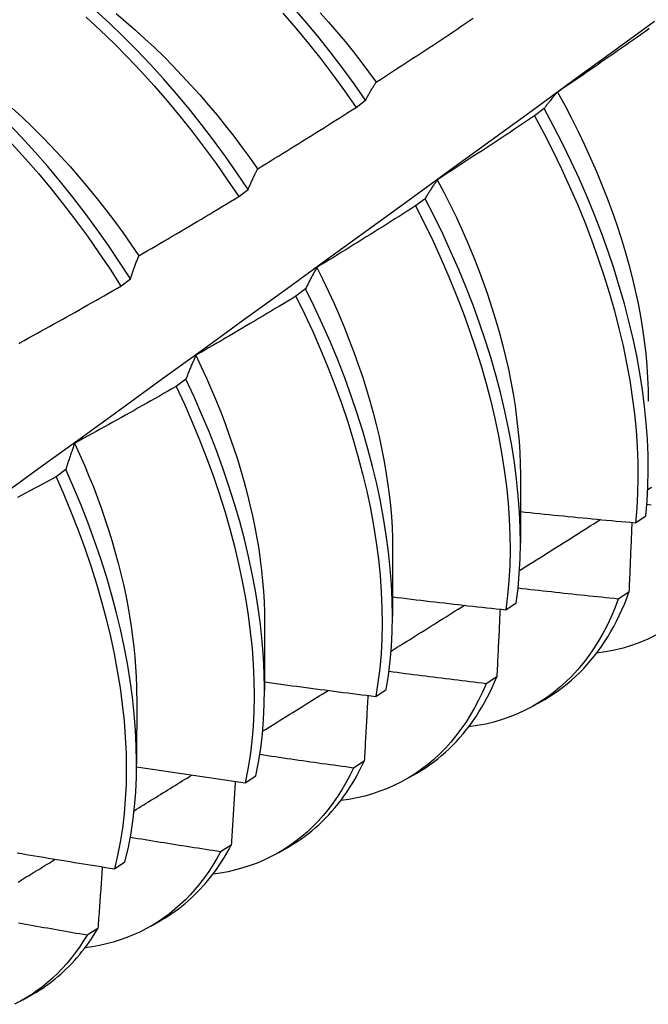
# Model space of a CAD drawing. Header units: inches. Extents: x 22 to 211, y 17 to 128.
# Tile 79 of 91: x 194.472 to 194.643, y 91.019 to 91.287. Entities that reach past the tile are written whole.
import ezdxf

# ---------------------------------------------------------------- set-up
doc = ezdxf.new("R2010")
doc.units = ezdxf.units.IN
doc.header["$MEASUREMENT"] = 0
doc.layers.add('Visible Edges(ANSI)', color=7, linetype='Continuous', lineweight=25)

msp = doc.modelspace()

# ---------------------------------------------------------------- linework, layer by layer
at = {"layer": 'Visible Edges(ANSI)'}
for p, q in [((194.56397, 91.26339), (194.56655, 91.26536)), ((194.61512, 91.26306), (194.61251, 91.26108)), ((194.53203, 91.2391), (194.53461, 91.24106)), ((194.58273, 91.23854), (194.58011, 91.23656)), ((194.5, 91.21475), (194.50259, 91.21672)), ((194.55025, 91.214), (194.54762, 91.21201)), ((194.51767, 91.18943), (194.51503, 91.18745)), ((194.48499, 91.16485), (194.48234, 91.16286)), ((194.60869, 91.16333), (194.60866, 91.14489)), ((194.63996, 91.15036), (194.6428, 91.15228)), ((194.57389, 91.14329), (194.57386, 91.12485)), ((194.6382, 91.13147), (194.6353, 91.1296)), ((194.6047, 91.12668), (194.60755, 91.12859)), ((194.53909, 91.12325), (194.53907, 91.10481)), ((194.60225, 91.10842), (194.59934, 91.10656)), ((194.56932, 91.1031), (194.57218, 91.105)), ((194.50429, 91.10321), (194.50427, 91.08477)), ((194.61251, 91.10069), (194.61532, 91.10231)), ((194.56618, 91.08548), (194.56326, 91.08363)), ((194.53382, 91.07961), (194.53669, 91.0815)), ((194.57771, 91.08065), (194.58053, 91.08227)), ((194.53001, 91.06266), (194.52708, 91.06083)), ((194.54292, 91.06061), (194.54573, 91.06223)), ((194.49821, 91.05622), (194.50109, 91.05811)), ((194.50812, 91.04057), (194.51093, 91.04219)), ((194.49373, 91.03997), (194.4908, 91.03814)), ((194.47332, 91.02053), (194.47613, 91.02215))]:
    msp.add_line(p, q, dxfattribs=at)
at = {"layer": 'Visible Edges(ANSI)', "flags": 128}
for points in [[(194.53461, 91.24106), (194.53157, 91.24558), (194.52844, 91.25004), (194.52522, 91.25442), (194.52192, 91.25873), (194.51855, 91.26295), (194.5151, 91.26709), (194.51158, 91.27113), (194.508, 91.27507), (194.50435, 91.27892), (194.50065, 91.28265), (194.49689, 91.28627), (194.49309, 91.28978)], [(194.56655, 91.26536), (194.56342, 91.26981), (194.56021, 91.2742), (194.55692, 91.27851), (194.55355, 91.28274), (194.55011, 91.28688), (194.54659, 91.29093)], [(194.39876, 91.10832), (194.41006, 91.11645), (194.42136, 91.12458), (194.43264, 91.13271), (194.44392, 91.14083), (194.45518, 91.14896), (194.46644, 91.15708), (194.47768, 91.16521), (194.48891, 91.17333), (194.50014, 91.18145), (194.51135, 91.18957), (194.52256, 91.19769), (194.53375, 91.20581), (194.54494, 91.21392), (194.55611, 91.22204), (194.56728, 91.23015), (194.57843, 91.23826), (194.58958, 91.24636), (194.60072, 91.25447), (194.61185, 91.26257), (194.62297, 91.27066), (194.63408, 91.27876), (194.64518, 91.28685)], [(194.42792, 91.28898), (194.43194, 91.28641), (194.43594, 91.28369), (194.43993, 91.28083), (194.44388, 91.27784), (194.4478, 91.27471), (194.45169, 91.27145), (194.45554, 91.26806), (194.45935, 91.26455), (194.4631, 91.26093), (194.4668, 91.25719), (194.47045, 91.25335), (194.47403, 91.2494), (194.47755, 91.24536), (194.481, 91.24122), (194.48437, 91.237), (194.48767, 91.23269), (194.49088, 91.22831), (194.49401, 91.22385), (194.49705, 91.21933), (194.5, 91.21475)], [(194.50259, 91.21672), (194.49963, 91.22129), (194.49659, 91.22581), (194.49345, 91.23026), (194.49023, 91.23464), (194.48693, 91.23894), (194.48355, 91.24316), (194.4801, 91.24729), (194.47657, 91.25133), (194.47298, 91.25527), (194.46934, 91.2591), (194.46563, 91.26283), (194.46187, 91.26644), (194.45806, 91.26994), (194.45421, 91.27332), (194.45032, 91.27657), (194.44639, 91.27969), (194.44244, 91.28267), (194.43845, 91.28552), (194.43445, 91.28823)], [(194.49057, 91.2879), (194.49437, 91.28438), (194.49812, 91.28075), (194.50182, 91.27701), (194.50546, 91.27316), (194.50904, 91.26921), (194.51255, 91.26516), (194.516, 91.26101), (194.51937, 91.25678), (194.52266, 91.25247), (194.52587, 91.24808), (194.52899, 91.24362), (194.53203, 91.2391)], [(194.49872, 91.2889), (194.50135, 91.28669), (194.50396, 91.28441), (194.50654, 91.28207), (194.5091, 91.27966), (194.51163, 91.2772), (194.51413, 91.27467), (194.5166, 91.27208), (194.51903, 91.26945), (194.52144, 91.26675), (194.52381, 91.26401), (194.52614, 91.26123), (194.52843, 91.25839), (194.53069, 91.25551), (194.5329, 91.2526), (194.53506, 91.24964), (194.53719, 91.24665)], [(194.54405, 91.28901), (194.54756, 91.28495), (194.551, 91.2808), (194.55436, 91.27657), (194.55765, 91.27225), (194.56085, 91.26786), (194.56397, 91.26339)], [(194.55423, 91.28909), (194.55651, 91.28653), (194.55875, 91.28393), (194.56096, 91.28128), (194.56314, 91.27858), (194.56528, 91.27585), (194.56738, 91.27308), (194.56944, 91.27027)], [(194.56948, 91.27029), (194.57058, 91.271), (194.57169, 91.27171), (194.57279, 91.27243), (194.5739, 91.27314), (194.575, 91.27386), (194.5761, 91.27457), (194.5772, 91.27529), (194.57831, 91.27601), (194.57941, 91.27673), (194.58051, 91.27745), (194.58161, 91.27817), (194.5827, 91.27889), (194.5838, 91.27961), (194.5849, 91.28034), (194.586, 91.28106), (194.58709, 91.28179), (194.58819, 91.28252), (194.58928, 91.28324), (194.59038, 91.28397), (194.59147, 91.2847), (194.59256, 91.28544), (194.59366, 91.28617), (194.59475, 91.2869), (194.59584, 91.28764)], [(194.64373, 91.2848), (194.64266, 91.28404), (194.64158, 91.28328), (194.6405, 91.28252), (194.63942, 91.28177), (194.63834, 91.28101), (194.63726, 91.28025), (194.63618, 91.2795), (194.6351, 91.27875), (194.63402, 91.27799), (194.63294, 91.27724), (194.63186, 91.27649), (194.63077, 91.27574), (194.62969, 91.27499), (194.6286, 91.27425), (194.62752, 91.2735), (194.62643, 91.27275), (194.62534, 91.27201), (194.62426, 91.27127), (194.62317, 91.27052), (194.62208, 91.26978), (194.62099, 91.26904), (194.6199, 91.2683), (194.61881, 91.26756)], [(194.56655, 91.26536), (194.56667, 91.26557), (194.56678, 91.26579), (194.5669, 91.26601), (194.56702, 91.26622), (194.56714, 91.26644), (194.56726, 91.26665), (194.56738, 91.26686), (194.56749, 91.26707), (194.56762, 91.26728), (194.56774, 91.26749), (194.56786, 91.2677), (194.56798, 91.2679), (194.5681, 91.26811), (194.56822, 91.26831), (194.56835, 91.26852), (194.56847, 91.26872), (194.56859, 91.26892), (194.56872, 91.26912), (194.56884, 91.26932), (194.56897, 91.26951), (194.5691, 91.26971), (194.56922, 91.2699), (194.56935, 91.2701), (194.56948, 91.27029)], [(194.61881, 91.26756), (194.61865, 91.26739), (194.61849, 91.26721), (194.61833, 91.26703), (194.61817, 91.26685), (194.61801, 91.26667), (194.61786, 91.26649), (194.6177, 91.26631), (194.61754, 91.26613), (194.61739, 91.26594), (194.61723, 91.26576), (194.61708, 91.26557), (194.61692, 91.26539), (194.61677, 91.2652), (194.61662, 91.26501), (194.61646, 91.26482), (194.61631, 91.26463), (194.61616, 91.26443), (194.61601, 91.26424), (194.61586, 91.26405), (194.61571, 91.26385), (194.61556, 91.26365), (194.61541, 91.26346), (194.61527, 91.26326), (194.61512, 91.26306)], [(194.61876, 91.26756), (194.62071, 91.264), (194.62258, 91.26041), (194.62439, 91.25681), (194.62612, 91.2532), (194.62778, 91.24957), (194.62936, 91.24594), (194.63086, 91.24231), (194.63229, 91.23867), (194.63363, 91.23504), (194.63489, 91.23142), (194.63607, 91.22781), (194.63716, 91.22421), (194.63817, 91.22064), (194.63909, 91.21708), (194.63992, 91.21355), (194.64066, 91.21004), (194.64131, 91.20657), (194.64188, 91.20314), (194.64236, 91.19974), (194.64275, 91.19638), (194.64305, 91.19306), (194.64326, 91.18979), (194.64339, 91.18657), (194.64343, 91.18341)], [(194.47043, 91.26318), (194.47313, 91.26069), (194.47581, 91.25813), (194.47845, 91.2555), (194.48106, 91.25281), (194.48363, 91.25006), (194.48617, 91.24726), (194.48866, 91.24439), (194.49112, 91.24148), (194.49353, 91.23852), (194.4959, 91.2355), (194.49822, 91.23244), (194.50049, 91.22934), (194.50271, 91.2262), (194.50487, 91.22302)], [(194.53721, 91.24668), (194.53834, 91.24737), (194.53946, 91.24805), (194.54058, 91.24874), (194.5417, 91.24943), (194.54282, 91.25011), (194.54394, 91.2508), (194.54506, 91.2515), (194.54617, 91.25219), (194.54729, 91.25288), (194.54841, 91.25357), (194.54952, 91.25427), (194.55064, 91.25496), (194.55175, 91.25566), (194.55287, 91.25636), (194.55398, 91.25706), (194.55509, 91.25776), (194.5562, 91.25846), (194.55732, 91.25916), (194.55843, 91.25986), (194.55954, 91.26057), (194.56065, 91.26127), (194.56176, 91.26198), (194.56286, 91.26269), (194.56397, 91.26339)], [(194.6428, 91.15228), (194.64315, 91.15626), (194.64337, 91.16033), (194.64346, 91.1645), (194.64341, 91.16875), (194.64323, 91.17308), (194.64291, 91.17748), (194.64246, 91.18196), (194.64187, 91.1865), (194.64115, 91.1911), (194.6403, 91.19575), (194.63931, 91.20045), (194.63819, 91.20519), (194.63695, 91.20996), (194.63557, 91.21477), (194.63407, 91.21959), (194.63244, 91.22443), (194.63069, 91.22929), (194.62881, 91.23415), (194.62681, 91.239), (194.6247, 91.24385), (194.62247, 91.24869), (194.62013, 91.25351), (194.61768, 91.2583), (194.61512, 91.26306)], [(194.61251, 91.26108), (194.61141, 91.26034), (194.61032, 91.25961), (194.60922, 91.25888), (194.60813, 91.25814), (194.60703, 91.25741), (194.60594, 91.25668), (194.60484, 91.25595), (194.60374, 91.25522), (194.60264, 91.2545), (194.60154, 91.25377), (194.60045, 91.25305), (194.59934, 91.25232), (194.59824, 91.2516), (194.59714, 91.25088), (194.59604, 91.25016), (194.59494, 91.24944), (194.59383, 91.24872), (194.59273, 91.248), (194.59163, 91.24728), (194.59052, 91.24657), (194.58941, 91.24585), (194.58831, 91.24514), (194.5872, 91.24442), (194.58609, 91.24371)], [(194.61251, 91.26108), (194.61506, 91.25632), (194.6175, 91.25152), (194.61983, 91.2467), (194.62205, 91.24187), (194.62416, 91.23702), (194.62615, 91.23216), (194.62801, 91.2273), (194.62976, 91.22245), (194.63137, 91.21761), (194.63287, 91.21278), (194.63423, 91.20798), (194.63547, 91.20321), (194.63658, 91.19847), (194.63755, 91.19378), (194.6384, 91.18913), (194.63911, 91.18453), (194.63968, 91.18), (194.64013, 91.17553), (194.64043, 91.17113), (194.64061, 91.1668), (194.64065, 91.16256), (194.64055, 91.1584), (194.64032, 91.15433), (194.63996, 91.15036)], [(194.53461, 91.24106), (194.53471, 91.24131), (194.53482, 91.24156), (194.53492, 91.2418), (194.53503, 91.24204), (194.53513, 91.24229), (194.53524, 91.24253), (194.53534, 91.24277), (194.53545, 91.24301), (194.53556, 91.24324), (194.53566, 91.24348), (194.53577, 91.24372), (194.53588, 91.24395), (194.53599, 91.24419), (194.5361, 91.24442), (194.53621, 91.24465), (194.53632, 91.24488), (194.53643, 91.24511), (194.53654, 91.24534), (194.53665, 91.24556), (194.53676, 91.24579), (194.53687, 91.24601), (194.53699, 91.24624), (194.5371, 91.24646), (194.53721, 91.24668)], [(194.58609, 91.24371), (194.58595, 91.24351), (194.5858, 91.2433), (194.58566, 91.2431), (194.58551, 91.24289), (194.58537, 91.24269), (194.58522, 91.24248), (194.58508, 91.24227), (194.58494, 91.24206), (194.58479, 91.24184), (194.58465, 91.24163), (194.58451, 91.24142), (194.58437, 91.2412), (194.58423, 91.24099), (194.58409, 91.24077), (194.58395, 91.24055), (194.58382, 91.24033), (194.58368, 91.24011), (194.58354, 91.23989), (194.58341, 91.23967), (194.58327, 91.23945), (194.58313, 91.23922), (194.583, 91.239), (194.58286, 91.23877), (194.58273, 91.23854)], [(194.58606, 91.24369), (194.58786, 91.24027), (194.58958, 91.23683), (194.59124, 91.23339), (194.59283, 91.22993), (194.59435, 91.22646), (194.5958, 91.223), (194.59717, 91.21953), (194.59847, 91.21606), (194.59969, 91.2126), (194.60083, 91.20915), (194.6019, 91.20571), (194.60289, 91.20228), (194.6038, 91.19887), (194.60464, 91.19548), (194.60539, 91.19211), (194.60607, 91.18877), (194.60667, 91.18546), (194.6072, 91.18218), (194.60764, 91.17894), (194.608, 91.17573), (194.60829, 91.17256), (194.60849, 91.16944), (194.60861, 91.16637), (194.60865, 91.16334)], [(194.50488, 91.22302), (194.50602, 91.22368), (194.50716, 91.22434), (194.50829, 91.225), (194.50943, 91.22566), (194.51057, 91.22632), (194.5117, 91.22698), (194.51284, 91.22765), (194.51397, 91.22831), (194.5151, 91.22898), (194.51623, 91.22965), (194.51737, 91.23032), (194.5185, 91.23098), (194.51963, 91.23166), (194.52076, 91.23233), (194.52189, 91.233), (194.52302, 91.23367), (194.52415, 91.23435), (194.52527, 91.23502), (194.5264, 91.2357), (194.52753, 91.23638), (194.52865, 91.23706), (194.52978, 91.23774), (194.5309, 91.23842), (194.53203, 91.2391)], [(194.60755, 91.12859), (194.60803, 91.13247), (194.60837, 91.13646), (194.60858, 91.14054), (194.60866, 91.14471), (194.60861, 91.14896), (194.60841, 91.1533), (194.60809, 91.15771), (194.60763, 91.16219), (194.60703, 91.16673), (194.6063, 91.17134), (194.60544, 91.17599), (194.60445, 91.18069), (194.60333, 91.18543), (194.60207, 91.19021), (194.60069, 91.19501), (194.59918, 91.19984), (194.59754, 91.20468), (194.59578, 91.20954), (194.5939, 91.2144), (194.59189, 91.21925), (194.58977, 91.2241), (194.58754, 91.22894), (194.58519, 91.23375), (194.58273, 91.23854)], [(194.58011, 91.23656), (194.579, 91.23585), (194.57789, 91.23514), (194.57678, 91.23444), (194.57567, 91.23373), (194.57455, 91.23303), (194.57344, 91.23232), (194.57233, 91.23162), (194.57121, 91.23092), (194.5701, 91.23022), (194.56898, 91.22952), (194.56786, 91.22882), (194.56675, 91.22812), (194.56563, 91.22743), (194.56451, 91.22673), (194.56339, 91.22604), (194.56227, 91.22535), (194.56115, 91.22465), (194.56003, 91.22396), (194.55891, 91.22327), (194.55779, 91.22258), (194.55667, 91.2219), (194.55554, 91.22121), (194.55442, 91.22052), (194.55329, 91.21984)], [(194.58011, 91.23656), (194.58256, 91.23177), (194.5849, 91.22695), (194.58713, 91.22211), (194.58924, 91.21726), (194.59123, 91.21241), (194.59311, 91.20755), (194.59486, 91.2027), (194.59648, 91.19785), (194.59798, 91.19303), (194.59936, 91.18822), (194.6006, 91.18345), (194.60172, 91.17871), (194.6027, 91.17401), (194.60355, 91.16936), (194.60427, 91.16477), (194.60486, 91.16023), (194.60531, 91.15575), (194.60562, 91.15135), (194.6058, 91.14702), (194.60585, 91.14277), (194.60576, 91.1386), (194.60554, 91.13453), (194.60518, 91.13056), (194.6047, 91.12668)], [(194.50259, 91.21672), (194.50268, 91.21699), (194.50277, 91.21727), (194.50286, 91.21754), (194.50295, 91.21781), (194.50305, 91.21808), (194.50314, 91.21835), (194.50323, 91.21862), (194.50333, 91.21889), (194.50342, 91.21916), (194.50351, 91.21942), (194.50361, 91.21969), (194.50371, 91.21995), (194.5038, 91.22021), (194.5039, 91.22047), (194.50399, 91.22073), (194.50409, 91.22099), (194.50419, 91.22125), (194.50429, 91.22151), (194.50438, 91.22176), (194.50448, 91.22201), (194.50458, 91.22227), (194.50468, 91.22252), (194.50478, 91.22277), (194.50488, 91.22302)], [(194.55329, 91.21984), (194.55316, 91.21961), (194.55303, 91.21937), (194.5529, 91.21914), (194.55277, 91.21891), (194.55263, 91.21867), (194.5525, 91.21844), (194.55237, 91.2182), (194.55225, 91.21796), (194.55212, 91.21772), (194.55199, 91.21748), (194.55186, 91.21724), (194.55173, 91.21699), (194.55161, 91.21675), (194.55148, 91.21651), (194.55135, 91.21626), (194.55123, 91.21601), (194.55111, 91.21576), (194.55098, 91.21552), (194.55086, 91.21527), (194.55073, 91.21501), (194.55061, 91.21476), (194.55049, 91.21451), (194.55037, 91.21425), (194.55025, 91.214)], [(194.55328, 91.21984), (194.55491, 91.21656), (194.55648, 91.21327), (194.55799, 91.20998), (194.55943, 91.20667), (194.56081, 91.20336), (194.56213, 91.20005), (194.56337, 91.19674), (194.56455, 91.19344), (194.56567, 91.19014), (194.56671, 91.18685), (194.56769, 91.18358), (194.5686, 91.18031), (194.56944, 91.17707), (194.57021, 91.17385), (194.5709, 91.17065), (194.57153, 91.16747), (194.57208, 91.16432), (194.57256, 91.16121), (194.57297, 91.15812), (194.5733, 91.15508), (194.57356, 91.15207), (194.57374, 91.1491), (194.57384, 91.14618), (194.57387, 91.14331)], [(194.47248, 91.19932), (194.47364, 91.19995), (194.47479, 91.20058), (194.47594, 91.20121), (194.47709, 91.20185), (194.47824, 91.20248), (194.47939, 91.20312), (194.48054, 91.20375), (194.48169, 91.20439), (194.48284, 91.20503), (194.48399, 91.20567), (194.48514, 91.20631), (194.48628, 91.20696), (194.48743, 91.2076), (194.48857, 91.20824), (194.48972, 91.20889), (194.49086, 91.20954), (194.49201, 91.21018), (194.49315, 91.21083), (194.49429, 91.21148), (194.49543, 91.21213), (194.49658, 91.21279), (194.49772, 91.21344), (194.49886, 91.21409), (194.5, 91.21475)], [(194.54762, 91.21201), (194.54649, 91.21133), (194.54537, 91.21065), (194.54424, 91.20997), (194.54311, 91.20929), (194.54198, 91.20862), (194.54085, 91.20794), (194.53972, 91.20726), (194.53859, 91.20659), (194.53746, 91.20592), (194.53633, 91.20524), (194.53519, 91.20457), (194.53406, 91.2039), (194.53293, 91.20323), (194.53179, 91.20257), (194.53066, 91.2019), (194.52952, 91.20123), (194.52838, 91.20057), (194.52725, 91.1999), (194.52611, 91.19924), (194.52497, 91.19858), (194.52383, 91.19792), (194.52269, 91.19726), (194.52155, 91.1966), (194.52041, 91.19594)], [(194.54762, 91.21201), (194.54997, 91.2072), (194.5522, 91.20236), (194.55432, 91.19751), (194.55632, 91.19266), (194.5582, 91.1878), (194.55996, 91.18294), (194.56159, 91.1781), (194.5631, 91.17327), (194.56448, 91.16847), (194.56573, 91.16369), (194.56686, 91.15895), (194.56785, 91.15425), (194.56871, 91.1496), (194.56943, 91.145), (194.57003, 91.14046), (194.57048, 91.13598), (194.57081, 91.13157), (194.571, 91.12723), (194.57105, 91.12298), (194.57097, 91.11881), (194.57076, 91.11473), (194.57041, 91.11075), (194.56993, 91.10687), (194.56932, 91.1031)], [(194.57218, 91.105), (194.57278, 91.10878), (194.57325, 91.11267), (194.57359, 91.11666), (194.57379, 91.12074), (194.57386, 91.12492), (194.5738, 91.12918), (194.5736, 91.13352), (194.57327, 91.13793), (194.5728, 91.14242), (194.57219, 91.14697), (194.57146, 91.15157), (194.57059, 91.15623), (194.56959, 91.16093), (194.56846, 91.16568), (194.56719, 91.17045), (194.5658, 91.17526), (194.56428, 91.18009), (194.56264, 91.18493), (194.56087, 91.18979), (194.55898, 91.19465), (194.55697, 91.1995), (194.55485, 91.20435), (194.5526, 91.20918), (194.55025, 91.214)], [(194.47239, 91.19904), (194.47248, 91.19932)], [(194.52041, 91.19594), (194.52029, 91.19568), (194.52017, 91.19542), (194.52005, 91.19516), (194.51994, 91.1949), (194.51982, 91.19464), (194.5197, 91.19437), (194.51958, 91.19411), (194.51947, 91.19384), (194.51935, 91.19357), (194.51923, 91.1933), (194.51912, 91.19304), (194.519, 91.19276), (194.51889, 91.19249), (194.51878, 91.19222), (194.51866, 91.19195), (194.51855, 91.19167), (194.51844, 91.19139), (194.51833, 91.19112), (194.51822, 91.19084), (194.51811, 91.19056), (194.518, 91.19028), (194.51789, 91.19), (194.51778, 91.18972), (194.51767, 91.18943)], [(194.52036, 91.19594), (194.52185, 91.19281), (194.52328, 91.18967), (194.52466, 91.18653), (194.52597, 91.18338), (194.52723, 91.18023), (194.52843, 91.17708), (194.52957, 91.17394), (194.53065, 91.1708), (194.53167, 91.16767), (194.53262, 91.16455), (194.53351, 91.16144), (194.53434, 91.15836), (194.5351, 91.15528), (194.53579, 91.15223), (194.53642, 91.1492), (194.53698, 91.1462), (194.53747, 91.14322), (194.53789, 91.14027), (194.53825, 91.13736), (194.53854, 91.13447), (194.53876, 91.13162), (194.53892, 91.12881), (194.53901, 91.12603), (194.53904, 91.12329)], [(194.51503, 91.18745), (194.51389, 91.18679), (194.51275, 91.18614), (194.5116, 91.18549), (194.51046, 91.18483), (194.50931, 91.18418), (194.50817, 91.18354), (194.50702, 91.18289), (194.50587, 91.18224), (194.50473, 91.18159), (194.50358, 91.18095), (194.50243, 91.18031), (194.50128, 91.17966), (194.50013, 91.17902), (194.49898, 91.17838), (194.49783, 91.17774), (194.49668, 91.1771), (194.49553, 91.17647), (194.49437, 91.17583), (194.49322, 91.17519), (194.49207, 91.17456), (194.49091, 91.17393), (194.48976, 91.17329), (194.4886, 91.17266), (194.48745, 91.17203)], [(194.51503, 91.18745), (194.51727, 91.18261), (194.5194, 91.17776), (194.5214, 91.17291), (194.52329, 91.16805), (194.52506, 91.16319), (194.5267, 91.15835), (194.52822, 91.15352), (194.52961, 91.14871), (194.53087, 91.14394), (194.532, 91.13919), (194.53299, 91.13449), (194.53386, 91.12984), (194.5346, 91.12523), (194.5352, 91.12068), (194.53566, 91.1162), (194.53599, 91.11179), (194.53619, 91.10745), (194.53625, 91.10319), (194.53618, 91.09901), (194.53598, 91.09493), (194.53564, 91.09094), (194.53516, 91.08706), (194.53456, 91.08328), (194.53382, 91.07961)], [(194.53669, 91.0815), (194.53742, 91.08518), (194.53802, 91.08897), (194.53848, 91.09286), (194.53881, 91.09686), (194.539, 91.10095), (194.53907, 91.10513), (194.53899, 91.10939), (194.53879, 91.11374), (194.53844, 91.11816), (194.53797, 91.12265), (194.53736, 91.1272), (194.53661, 91.13181), (194.53574, 91.13647), (194.53473, 91.14117), (194.53359, 91.14592), (194.53232, 91.1507), (194.53092, 91.15551), (194.52939, 91.16034), (194.52774, 91.16518), (194.52596, 91.17004), (194.52407, 91.17489), (194.52205, 91.17975), (194.51992, 91.1846), (194.51767, 91.18943)], [(194.48745, 91.17203), (194.48734, 91.17175), (194.48723, 91.17146), (194.48712, 91.17117), (194.48702, 91.17088), (194.48691, 91.17059), (194.48681, 91.17029), (194.4867, 91.17), (194.4866, 91.16971), (194.48649, 91.16941), (194.48639, 91.16911), (194.48628, 91.16882), (194.48618, 91.16852), (194.48608, 91.16822), (194.48598, 91.16792), (194.48588, 91.16761), (194.48578, 91.16731), (194.48568, 91.16701), (194.48558, 91.1667), (194.48548, 91.16639), (194.48538, 91.16609), (194.48528, 91.16578), (194.48518, 91.16547), (194.48509, 91.16516), (194.48499, 91.16485)], [(194.48741, 91.17202), (194.48877, 91.16904), (194.49006, 91.16606), (194.49131, 91.16308), (194.4925, 91.16009), (194.49364, 91.15711), (194.49472, 91.15413), (194.49575, 91.15116), (194.49671, 91.14819), (194.49762, 91.14523), (194.49847, 91.14229), (194.49927, 91.13936), (194.5, 91.13644), (194.50068, 91.13354), (194.50129, 91.13065), (194.50185, 91.12779), (194.50235, 91.12495), (194.50279, 91.12213), (194.50318, 91.11934), (194.5035, 91.11658), (194.50377, 91.11384), (194.50397, 91.11114), (194.50412, 91.10847), (194.50421, 91.10584), (194.50424, 91.10324)], [(194.50109, 91.05811), (194.50194, 91.06168), (194.50266, 91.06536), (194.50325, 91.06916), (194.5037, 91.07306), (194.50402, 91.07706), (194.50421, 91.08115), (194.50427, 91.08534), (194.50419, 91.08961), (194.50397, 91.09396), (194.50362, 91.09838), (194.50314, 91.10288), (194.50252, 91.10743), (194.50177, 91.11204), (194.50088, 91.11671), (194.49986, 91.12141), (194.49872, 91.12616), (194.49744, 91.13094), (194.49603, 91.13575), (194.4945, 91.14058), (194.49284, 91.14543), (194.49106, 91.15028), (194.48915, 91.15514), (194.48713, 91.16), (194.48499, 91.16485)], [(194.48234, 91.16286), (194.48119, 91.16223), (194.48003, 91.16161), (194.47887, 91.16098), (194.47771, 91.16036), (194.47655, 91.15974), (194.47539, 91.15911), (194.47422, 91.15849), (194.47306, 91.15788), (194.4719, 91.15726)], [(194.48234, 91.16286), (194.48448, 91.15801), (194.48649, 91.15315), (194.48839, 91.1483), (194.49016, 91.14344), (194.49181, 91.1386), (194.49333, 91.13377), (194.49473, 91.12896), (194.496, 91.12418), (194.49713, 91.11944), (194.49814, 91.11473), (194.49902, 91.11007), (194.49976, 91.10546), (194.50037, 91.10091), (194.50084, 91.09643), (194.50118, 91.09201), (194.50138, 91.08766), (194.50146, 91.0834), (194.50139, 91.07922), (194.50119, 91.07513), (194.50086, 91.07114), (194.5004, 91.06725), (194.4998, 91.06346), (194.49907, 91.05978), (194.49821, 91.05622)], [(194.64333, 91.1594), (194.64433, 91.16004)], [(194.64425, 91.15517), (194.64308, 91.15529)], [(194.60867, 91.15339), (194.60997, 91.15326), (194.61128, 91.15312), (194.61258, 91.15299), (194.61388, 91.15285), (194.61518, 91.15272), (194.61649, 91.15259), (194.61779, 91.15246), (194.61909, 91.15233), (194.62039, 91.1522), (194.6217, 91.15207), (194.623, 91.15194), (194.6243, 91.15182), (194.62561, 91.15169), (194.62691, 91.15157), (194.62822, 91.15144), (194.62952, 91.15132), (194.63082, 91.1512), (194.63213, 91.15108), (194.63343, 91.15095), (194.63474, 91.15083), (194.63604, 91.15072), (194.63735, 91.1506), (194.63865, 91.15048), (194.63996, 91.15036)], [(194.60842, 91.13735), (194.60934, 91.13793), (194.61026, 91.13851), (194.61117, 91.13909), (194.61209, 91.13966), (194.61301, 91.14024), (194.61393, 91.14082), (194.61485, 91.1414), (194.61576, 91.14198), (194.61668, 91.14256), (194.6176, 91.14314), (194.61852, 91.14372), (194.61943, 91.14429), (194.62035, 91.14487), (194.62127, 91.14545), (194.62219, 91.14603), (194.6231, 91.14661), (194.62402, 91.14719), (194.62494, 91.14777), (194.62586, 91.14835), (194.62677, 91.14893), (194.62769, 91.14951), (194.62861, 91.15009), (194.62952, 91.15067), (194.63044, 91.15125)], [(194.63898, 91.15045), (194.63895, 91.14966), (194.63892, 91.14888), (194.63888, 91.14809), (194.63885, 91.14731), (194.63882, 91.14652), (194.63879, 91.14573), (194.63876, 91.14494), (194.63873, 91.14415), (194.6387, 91.14336), (194.63866, 91.14257), (194.63863, 91.14178), (194.6386, 91.14099), (194.63857, 91.1402), (194.63853, 91.13941), (194.6385, 91.13862), (194.63847, 91.13783), (194.63844, 91.13703), (194.6384, 91.13624), (194.63837, 91.13545), (194.63834, 91.13465), (194.6383, 91.13386), (194.63827, 91.13306), (194.63823, 91.13227), (194.6382, 91.13147)], [(194.6353, 91.1296), (194.63416, 91.12972), (194.63302, 91.12983), (194.63189, 91.12995), (194.63075, 91.13007), (194.62961, 91.13018), (194.62848, 91.1303), (194.62734, 91.13042), (194.6262, 91.13054), (194.62507, 91.13066), (194.62393, 91.13078), (194.62279, 91.1309), (194.62166, 91.13102), (194.62052, 91.13115), (194.61939, 91.13127), (194.61825, 91.13139), (194.61712, 91.13152), (194.61598, 91.13165), (194.61484, 91.13177), (194.61371, 91.1319), (194.61257, 91.13203), (194.61144, 91.13215), (194.6103, 91.13228), (194.60917, 91.13241), (194.60803, 91.13254)], [(194.61532, 91.10231), (194.61659, 91.10307), (194.61784, 91.10387), (194.61906, 91.10471), (194.62025, 91.1056), (194.62142, 91.10652), (194.62257, 91.10749), (194.62368, 91.1085), (194.62477, 91.10955), (194.62583, 91.11064), (194.62686, 91.11176), (194.62787, 91.11293), (194.62884, 91.11413), (194.62979, 91.11538), (194.63071, 91.11666), (194.63159, 91.11798), (194.63245, 91.11934), (194.63328, 91.12073), (194.63407, 91.12216), (194.63484, 91.12362), (194.63558, 91.12513), (194.63628, 91.12666), (194.63695, 91.12823), (194.63759, 91.12983), (194.6382, 91.13147)], [(194.57387, 91.1302), (194.57515, 91.13004), (194.57644, 91.12989), (194.57772, 91.12973), (194.579, 91.12958), (194.58028, 91.12943), (194.58157, 91.12928), (194.58285, 91.12913), (194.58413, 91.12898), (194.58542, 91.12883), (194.5867, 91.12868), (194.58799, 91.12853), (194.58927, 91.12838), (194.59056, 91.12824), (194.59184, 91.12809), (194.59312, 91.12795), (194.59441, 91.1278), (194.59569, 91.12766), (194.59698, 91.12752), (194.59827, 91.12738), (194.59955, 91.12724), (194.60084, 91.1271), (194.60212, 91.12696), (194.60341, 91.12682), (194.6047, 91.12668)], [(194.6353, 91.1296), (194.63436, 91.12714), (194.63334, 91.12475), (194.63225, 91.12245), (194.63109, 91.12022), (194.62986, 91.11808), (194.62855, 91.11602), (194.62718, 91.11404), (194.62575, 91.11216), (194.62424, 91.11036), (194.62267, 91.10865), (194.62104, 91.10704), (194.61934, 91.10551), (194.61758, 91.10408), (194.61576, 91.10275), (194.61388, 91.10151), (194.61195, 91.10037), (194.60996, 91.09933), (194.60791, 91.09838), (194.60582, 91.09753), (194.60367, 91.09679), (194.60147, 91.09614), (194.59922, 91.0956), (194.59693, 91.09516), (194.5946, 91.09482)], [(194.57349, 91.11543), (194.57432, 91.11595), (194.57515, 91.11647), (194.57598, 91.11699), (194.57682, 91.11751), (194.57765, 91.11803), (194.57848, 91.11855), (194.57931, 91.11907), (194.58014, 91.11959), (194.58097, 91.12011), (194.5818, 91.12063), (194.58263, 91.12116), (194.58346, 91.12168), (194.58429, 91.1222), (194.58513, 91.12272), (194.58596, 91.12324), (194.58679, 91.12376), (194.58762, 91.12428), (194.58845, 91.1248), (194.58928, 91.12532), (194.59011, 91.12584), (194.59094, 91.12636), (194.59177, 91.12688), (194.5926, 91.12741), (194.59343, 91.12793)], [(194.60313, 91.12685), (194.6031, 91.12609), (194.60306, 91.12532), (194.60302, 91.12456), (194.60299, 91.12379), (194.60295, 91.12303), (194.60292, 91.12226), (194.60288, 91.1215), (194.60285, 91.12073), (194.60281, 91.11996), (194.60277, 91.1192), (194.60274, 91.11843), (194.6027, 91.11766), (194.60266, 91.11689), (194.60263, 91.11613), (194.60259, 91.11536), (194.60255, 91.11459), (194.60251, 91.11382), (194.60248, 91.11305), (194.60244, 91.11228), (194.6024, 91.11151), (194.60236, 91.11073), (194.60232, 91.10996), (194.60228, 91.10919), (194.60225, 91.10842)], [(194.64547, 91.11973), (194.64334, 91.1187), (194.64115, 91.11778), (194.63891, 91.11697), (194.63661, 91.11627), (194.63425, 91.11569), (194.63185, 91.11522), (194.6294, 91.11485)], [(194.59934, 91.10656), (194.59823, 91.10669), (194.59713, 91.10682), (194.59603, 91.10695), (194.59493, 91.10709), (194.59383, 91.10722), (194.59273, 91.10735), (194.59163, 91.10749), (194.59053, 91.10762), (194.58943, 91.10776), (194.58832, 91.10789), (194.58722, 91.10803), (194.58612, 91.10817), (194.58502, 91.10831), (194.58392, 91.10845), (194.58282, 91.10859), (194.58172, 91.10873), (194.58062, 91.10887), (194.57952, 91.10901), (194.57842, 91.10915), (194.57732, 91.10929), (194.57623, 91.10944), (194.57513, 91.10958), (194.57403, 91.10972), (194.57293, 91.10987)], [(194.53907, 91.10706), (194.54033, 91.10689), (194.54158, 91.10671), (194.54284, 91.10654), (194.5441, 91.10637), (194.54536, 91.1062), (194.54662, 91.10603), (194.54788, 91.10586), (194.54914, 91.10569), (194.5504, 91.10552), (194.55166, 91.10536), (194.55292, 91.10519), (194.55418, 91.10503), (194.55544, 91.10486), (194.5567, 91.1047), (194.55796, 91.10453), (194.55922, 91.10437), (194.56048, 91.10421), (194.56174, 91.10405), (194.56301, 91.10389), (194.56427, 91.10373), (194.56553, 91.10357), (194.56679, 91.10341), (194.56805, 91.10325), (194.56932, 91.1031)], [(194.58053, 91.08227), (194.5817, 91.08297), (194.58285, 91.0837), (194.58398, 91.08447), (194.58509, 91.08528), (194.58618, 91.08612), (194.58724, 91.087), (194.58828, 91.08791), (194.5893, 91.08885), (194.59029, 91.08983), (194.59127, 91.09085), (194.59221, 91.09189), (194.59314, 91.09297), (194.59404, 91.09409), (194.59491, 91.09523), (194.59576, 91.09641), (194.59659, 91.09762), (194.59738, 91.09887), (194.59816, 91.10014), (194.59891, 91.10144), (194.59963, 91.10278), (194.60032, 91.10414), (194.60099, 91.10554), (194.60163, 91.10696), (194.60225, 91.10842)], [(194.53854, 91.09365), (194.53929, 91.09411), (194.54003, 91.09458), (194.54077, 91.09504), (194.54152, 91.0955), (194.54226, 91.09596), (194.543, 91.09642), (194.54375, 91.09689), (194.54449, 91.09735), (194.54523, 91.09781), (194.54598, 91.09827), (194.54672, 91.09874), (194.54746, 91.0992), (194.54821, 91.09966), (194.54895, 91.10012), (194.54969, 91.10059), (194.55044, 91.10105), (194.55118, 91.10151), (194.55192, 91.10197), (194.55267, 91.10244), (194.55341, 91.1029), (194.55415, 91.10336), (194.55489, 91.10382), (194.55564, 91.10429), (194.55638, 91.10475)], [(194.59934, 91.10656), (194.59836, 91.10431), (194.59731, 91.10213), (194.59621, 91.10003), (194.59503, 91.098), (194.5938, 91.09604), (194.5925, 91.09416), (194.59114, 91.09236), (194.58972, 91.09065), (194.58825, 91.08901), (194.58671, 91.08745), (194.58512, 91.08598), (194.58347, 91.08459), (194.58177, 91.08328), (194.58001, 91.08207), (194.5782, 91.08094), (194.57634, 91.07989), (194.57444, 91.07894), (194.57248, 91.07807), (194.57047, 91.0773), (194.56842, 91.07661), (194.56633, 91.07601), (194.56419, 91.07551), (194.56202, 91.0751), (194.5598, 91.07478)], [(194.56717, 91.10336), (194.56713, 91.10262), (194.56709, 91.10188), (194.56705, 91.10114), (194.56701, 91.1004), (194.56697, 91.09965), (194.56693, 91.09891), (194.56689, 91.09817), (194.56685, 91.09742), (194.56681, 91.09668), (194.56677, 91.09594), (194.56673, 91.09519), (194.56669, 91.09445), (194.56665, 91.0937), (194.56661, 91.09296), (194.56656, 91.09221), (194.56652, 91.09146), (194.56648, 91.09072), (194.56644, 91.08997), (194.5664, 91.08922), (194.56635, 91.08848), (194.56631, 91.08773), (194.56627, 91.08698), (194.56623, 91.08623), (194.56618, 91.08548)], [(194.56326, 91.08363), (194.5622, 91.08378), (194.56114, 91.08392), (194.56007, 91.08407), (194.55901, 91.08422), (194.55795, 91.08436), (194.55688, 91.08451), (194.55582, 91.08466), (194.55476, 91.08481), (194.55369, 91.08496), (194.55263, 91.08511), (194.55157, 91.08526), (194.55051, 91.08541), (194.54944, 91.08556), (194.54838, 91.08571), (194.54732, 91.08587), (194.54626, 91.08602), (194.5452, 91.08617), (194.54413, 91.08633), (194.54307, 91.08648), (194.54201, 91.08664), (194.54095, 91.08679), (194.53989, 91.08695), (194.53883, 91.08711), (194.53777, 91.08727)], [(194.50426, 91.08398), (194.50549, 91.08379), (194.50672, 91.0836), (194.50795, 91.08341), (194.50918, 91.08322), (194.51041, 91.08303), (194.51164, 91.08285), (194.51287, 91.08266), (194.5141, 91.08248), (194.51533, 91.08229), (194.51657, 91.08211), (194.5178, 91.08192), (194.51903, 91.08174), (194.52026, 91.08156), (194.52149, 91.08138), (194.52272, 91.0812), (194.52396, 91.08102), (194.52519, 91.08084), (194.52642, 91.08066), (194.52765, 91.08048), (194.52889, 91.08031), (194.53012, 91.08013), (194.53135, 91.07996), (194.53259, 91.07978), (194.53382, 91.07961)], [(194.56326, 91.08363), (194.56226, 91.08159), (194.5612, 91.07961), (194.56008, 91.0777), (194.5589, 91.07586), (194.55767, 91.07409), (194.55639, 91.07238), (194.55505, 91.07075), (194.55366, 91.06919), (194.55222, 91.06771), (194.55072, 91.0663), (194.54918, 91.06496), (194.54758, 91.0637), (194.54594, 91.06252), (194.54425, 91.06141), (194.54251, 91.06038), (194.54073, 91.05943), (194.53891, 91.05856), (194.53704, 91.05777), (194.53513, 91.05706), (194.53318, 91.05643), (194.53119, 91.05589), (194.52916, 91.05542), (194.5271, 91.05504), (194.525, 91.05474)], [(194.54573, 91.06223), (194.5468, 91.06287), (194.54786, 91.06354), (194.5489, 91.06424), (194.54992, 91.06497), (194.55092, 91.06573), (194.55191, 91.06651), (194.55287, 91.06733), (194.55382, 91.06818), (194.55475, 91.06905), (194.55565, 91.06996), (194.55654, 91.07089), (194.55741, 91.07185), (194.55826, 91.07284), (194.55908, 91.07385), (194.55989, 91.0749), (194.56067, 91.07597), (194.56144, 91.07706), (194.56218, 91.07819), (194.5629, 91.07934), (194.5636, 91.08052), (194.56428, 91.08172), (194.56494, 91.08295), (194.56557, 91.0842), (194.56618, 91.08548)], [(194.50359, 91.07201), (194.50424, 91.07242), (194.50489, 91.07282), (194.50555, 91.07323), (194.5062, 91.07363), (194.50686, 91.07403), (194.50751, 91.07444), (194.50817, 91.07484), (194.50882, 91.07525), (194.50948, 91.07565), (194.51013, 91.07605), (194.51078, 91.07646), (194.51144, 91.07686), (194.51209, 91.07727), (194.51275, 91.07767), (194.5134, 91.07807), (194.51406, 91.07848), (194.51471, 91.07888), (194.51536, 91.07929), (194.51602, 91.07969), (194.51667, 91.0801), (194.51733, 91.0805), (194.51798, 91.08091), (194.51863, 91.08131), (194.51929, 91.08171)], [(194.53111, 91.07999), (194.53106, 91.07927), (194.53102, 91.07855), (194.53098, 91.07784), (194.53093, 91.07712), (194.53089, 91.0764), (194.53084, 91.07568), (194.5308, 91.07496), (194.53075, 91.07424), (194.53071, 91.07351), (194.53066, 91.07279), (194.53062, 91.07207), (194.53057, 91.07135), (194.53052, 91.07063), (194.53048, 91.06991), (194.53043, 91.06918), (194.53039, 91.06846), (194.53034, 91.06774), (194.53029, 91.06701), (194.53025, 91.06629), (194.5302, 91.06556), (194.53015, 91.06484), (194.53011, 91.06411), (194.53006, 91.06339), (194.53001, 91.06266)], [(194.52708, 91.06083), (194.52606, 91.06098), (194.52504, 91.06114), (194.52401, 91.0613), (194.52299, 91.06146), (194.52197, 91.06162), (194.52094, 91.06178), (194.51992, 91.06194), (194.5189, 91.0621), (194.51787, 91.06226), (194.51685, 91.06242), (194.51583, 91.06258), (194.51481, 91.06274), (194.51378, 91.06291), (194.51276, 91.06307), (194.51174, 91.06324), (194.51072, 91.0634), (194.5097, 91.06357), (194.50868, 91.06373), (194.50765, 91.0639), (194.50663, 91.06406), (194.50561, 91.06423), (194.50459, 91.0644), (194.50357, 91.06457), (194.50255, 91.06474)], [(194.51093, 91.04219), (194.51191, 91.04277), (194.51287, 91.04337), (194.51382, 91.044), (194.51475, 91.04466), (194.51567, 91.04534), (194.51657, 91.04604), (194.51746, 91.04676), (194.51833, 91.04752), (194.51919, 91.04829), (194.52003, 91.04909), (194.52085, 91.04991), (194.52166, 91.05076), (194.52245, 91.05162), (194.52322, 91.05252), (194.52398, 91.05343), (194.52472, 91.05437), (194.52544, 91.05533), (194.52615, 91.05631), (194.52684, 91.05731), (194.52751, 91.05834), (194.52816, 91.05939), (194.52879, 91.06046), (194.52941, 91.06155), (194.53001, 91.06266)], [(194.4718, 91.06054), (194.473, 91.06034), (194.4742, 91.06014), (194.4754, 91.05994), (194.4766, 91.05974), (194.4778, 91.05953), (194.479, 91.05933), (194.4802, 91.05914), (194.4814, 91.05894), (194.4826, 91.05874), (194.4838, 91.05854), (194.485, 91.05834), (194.4862, 91.05815), (194.4874, 91.05795), (194.4886, 91.05776), (194.4898, 91.05756), (194.491, 91.05737), (194.4922, 91.05718), (194.4934, 91.05698), (194.4946, 91.05679), (194.49581, 91.0566), (194.49701, 91.05641), (194.49821, 91.05622)], [(194.52708, 91.06083), (194.52606, 91.05898), (194.52499, 91.0572), (194.52387, 91.05547), (194.52271, 91.05381), (194.52149, 91.05221), (194.52022, 91.05068), (194.51891, 91.04921), (194.51755, 91.0478), (194.51615, 91.04646), (194.5147, 91.04519), (194.5132, 91.04398), (194.51167, 91.04285), (194.51009, 91.04178), (194.50847, 91.04078), (194.50681, 91.03985), (194.50511, 91.03899), (194.50337, 91.0382), (194.50159, 91.03748), (194.49978, 91.03684), (194.49793, 91.03626), (194.49605, 91.03576), (194.49413, 91.03534), (194.49218, 91.03498), (194.4902, 91.0347)], [(194.47201, 91.0526), (194.47257, 91.05294), (194.47313, 91.05329), (194.4737, 91.05363), (194.47426, 91.05398), (194.47482, 91.05432), (194.47539, 91.05467), (194.47595, 91.05502), (194.47651, 91.05536), (194.47708, 91.05571), (194.47764, 91.05605), (194.47821, 91.0564), (194.47877, 91.05674), (194.47933, 91.05709), (194.4799, 91.05744), (194.48046, 91.05778), (194.48102, 91.05813), (194.48159, 91.05847), (194.48215, 91.05882)], [(194.49493, 91.05674), (194.49488, 91.05604), (194.49484, 91.05535), (194.49479, 91.05465), (194.49474, 91.05396), (194.49469, 91.05326), (194.49464, 91.05256), (194.49459, 91.05186), (194.49454, 91.05117), (194.49449, 91.05047), (194.49444, 91.04977), (194.49439, 91.04907), (194.49434, 91.04837), (194.49429, 91.04768), (194.49424, 91.04698), (194.49419, 91.04628), (194.49414, 91.04558), (194.49409, 91.04488), (194.49404, 91.04418), (194.49399, 91.04348), (194.49394, 91.04278), (194.49389, 91.04207), (194.49383, 91.04137), (194.49378, 91.04067), (194.49373, 91.03997)], [(194.4908, 91.03814), (194.48981, 91.03831), (194.48883, 91.03848), (194.48785, 91.03864), (194.48687, 91.03881), (194.48589, 91.03898), (194.48491, 91.03915), (194.48393, 91.03932), (194.48295, 91.03949), (194.48197, 91.03966), (194.48099, 91.03983), (194.48001, 91.04001), (194.47903, 91.04018), (194.47805, 91.04035), (194.47707, 91.04053), (194.47609, 91.0407), (194.47511, 91.04087), (194.47413, 91.04105), (194.47315, 91.04122), (194.47217, 91.0414)], [(194.4908, 91.03814), (194.48977, 91.03649), (194.4887, 91.03489), (194.48759, 91.03334), (194.48644, 91.03186), (194.48524, 91.03042), (194.484, 91.02905), (194.48272, 91.02773), (194.4814, 91.02647), (194.48004, 91.02527), (194.47864, 91.02413), (194.47721, 91.02305), (194.47573, 91.02203), (194.47422, 91.02107), (194.47268, 91.02017), (194.47109, 91.01933)], [(194.47613, 91.02215), (194.47701, 91.02267), (194.47788, 91.02321), (194.47873, 91.02377), (194.47958, 91.02435), (194.48041, 91.02495), (194.48123, 91.02557), (194.48204, 91.02621), (194.48283, 91.02687), (194.48361, 91.02755), (194.48438, 91.02824), (194.48514, 91.02896), (194.48588, 91.0297), (194.48661, 91.03045), (194.48733, 91.03123), (194.48803, 91.03202), (194.48872, 91.03283), (194.48939, 91.03366), (194.49006, 91.03451), (194.4907, 91.03537), (194.49134, 91.03626), (194.49196, 91.03716), (194.49256, 91.03808), (194.49315, 91.03901), (194.49373, 91.03997)]]:
    msp.add_lwpolyline(points, dxfattribs=at)

doc.saveas('drawing.dxf')
